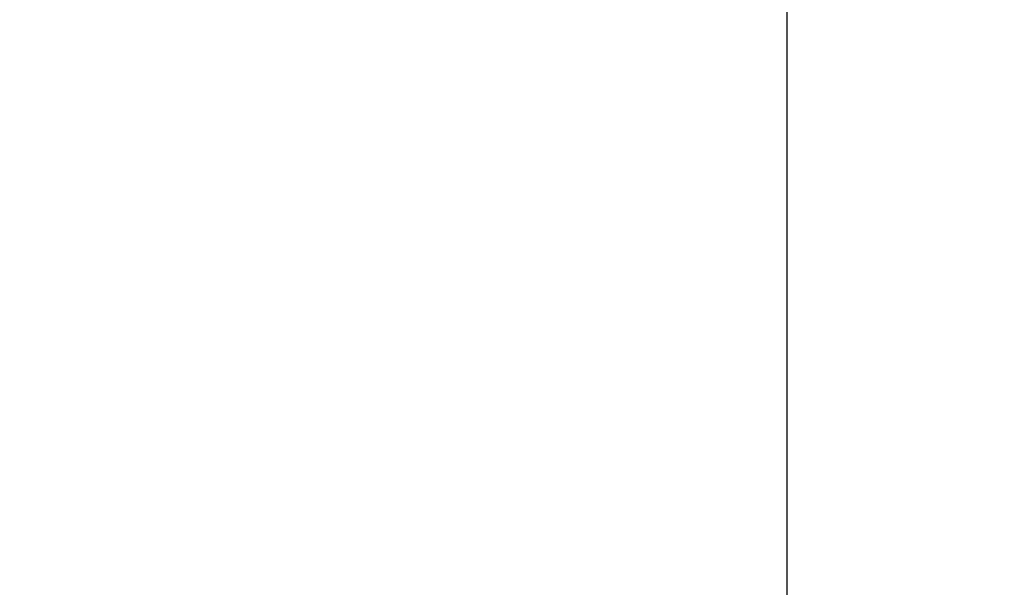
# Model space of a CAD drawing. Header units: millimetres. Extents: x -41 to 130, y -81 to 36.
# Tile 5 of 256: x -30.49 to -25.63, y -32.12 to -29.32. Entities that reach past the tile are written whole.
import ezdxf

# ---------------------------------------------------------------- set-up
doc = ezdxf.new("R2010")
doc.units = ezdxf.units.MM
doc.layers.add('MADERA', color=7, linetype='Continuous', true_color=0xb06a28)
doc.layers.add('METAL NEGRO', color=7, linetype='Continuous')

msp = doc.modelspace()

# ---------------------------------------------------------------- linework, layer by layer
at = {"layer": 'MADERA', "color": 254, "true_color": 0xcbd2ef}
for points in [[(11.598, -35.598, 90), (-28, 4, 90)], [(-28, 4, 90), (11.598, -35.598, 90)], [(8.7696, -38.4264, 90), (-30.8284, 1.1716, 90)], [(5.9411, -41.2548, 90), (-33.6569, -1.6569, 90)], [(5.9411, -41.2548, 90), (-33.6569, -1.6569, 90)], [(-33.6569, -44.0833, -90), (5.9411, -4.4853, -90)], [(5.9411, -4.4853, -90), (-33.6569, -44.0833, -90)], [(8.7696, -7.3137, -90), (-30.8284, -46.9117, -90)], [(-28, -49.7401, -90), (11.598, -10.1421, -90)], [(-28, -49.7401, -90), (11.598, -10.1421, -90)], [(-12.4437, -22.8701, 90), (-33.6569, -44.0833, 90)], [(-12.4437, -22.8701), (-33.6569, -44.0833)], [(-33.6569, -44.0833, 90), (-12.4437, -22.8701, 90)], [(-28.3536, -38.78, 33.4), (-12.4437, -22.8701, 33.4)], [(-12.4437, -22.8701, 83.4), (-28.3536, -38.78, 83.4)], [(-12.4437, -22.8701, 33.4), (-28.3536, -38.78, 33.4)], [(-28.3536, -38.78, 83.4), (-12.4437, -22.8701, 83.4)], [(-26.9393, -40.1942, 33.4), (-11.0294, -24.2843, 33.4)], [(-11.0294, -24.2843, 83.4), (-26.9393, -40.1942, 83.4)], [(-30.8284, -46.9117, 90), (-9.6152, -25.6985, 90)], [(-9.6152, -25.6985, 58.4), (-27.6464, -43.7297, 58.4)], [(-6.7868, -28.5269, 90), (-28, -49.7401, 90)], [(-6.7868, -28.5269), (-28, -49.7401)], [(-6.7868, -28.5269, 90), (-28, -49.7401, 90)]]:
    msp.add_open_spline(points, degree=1, dxfattribs=at)
at = {"layer": 'METAL NEGRO', "color": 254, "true_color": 0xcbd2ef}
for points in [[(-26.7076, -8.6062, 85), (-26.7076, -37.134, 85)], [(-26.7076, -10.7275, 83.5), (-26.7076, -35.0126, 83.5)], [(-30.4437, -40.8701, 85), (-12.4437, -22.8701, 85)], [(-12.4437, -22.8701, 85), (-30.4437, -40.8701, 85)], [(-12.4437, -22.8701, -85), (-30.4437, -40.8701, -85)], [(-12.4437, -22.8701, -85), (-30.4437, -40.8701, -85)], [(-26.7076, -24.8971, -83.5), (-26.7076, -35.0126, -83.5)], [(-26.7076, -24.8971, -85), (-26.7076, -37.134, -85)]]:
    msp.add_open_spline(points, degree=1, dxfattribs=at)

doc.saveas('drawing.dxf')
